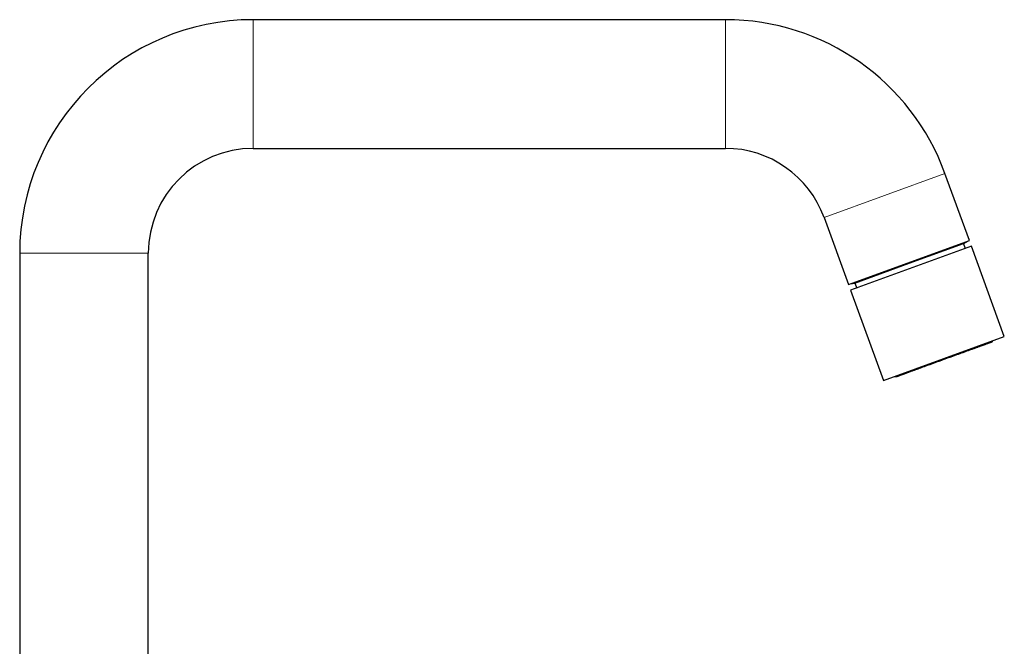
# Model space of a CAD drawing. Header units: millimetres. Extents: x 8 to 719, y 12 to 652.
# Tile 194 of 194: x 544 to 719, y 541 to 652. Entities that reach past the tile are written whole.
import ezdxf

# ---------------------------------------------------------------- set-up
doc = ezdxf.new("R2010")
doc.units = ezdxf.units.MM

msp = doc.modelspace()

# ---------------------------------------------------------------- linework, layer by layer
at = {"color": 7, "linetype": 'Continuous', "lineweight": 30}
for p, q in [((669.46, 651.8), (585.79, 651.8)), ((585.79, 629), (669.46, 629)), ((712.69, 612.67), (708.37, 624.56)), ((686.94, 616.76), (691.27, 604.88)), ((691.27, 604.88), (712.69, 612.67)), ((711.66, 612.14), (712.38, 612.56)), ((713.07, 611.65), (691.64, 603.85)), ((702.03, 608.64), (711.66, 612.14)), ((711.99, 611.25), (711.66, 612.14)), ((718.88, 595.67), (713.07, 611.65)), ((544.39, 610.4), (544.39, 515.55)), ((567.19, 501.5), (567.19, 610.4)), ((692.4, 605.13), (702.03, 608.64)), ((691.58, 604.99), (692.4, 605.13)), ((691.64, 603.85), (697.46, 587.87)), ((692.4, 605.13), (692.72, 604.24)), ((697.46, 587.87), (718.88, 595.67))]:
    msp.add_line(p, q, dxfattribs=at)
at = {"color": 252, "linetype": 'Continuous', "lineweight": 0}
for p, q in [((585.79, 629), (585.79, 651.8)), ((669.46, 629), (669.46, 651.8)), ((686.94, 616.76), (708.37, 624.56)), ((567.19, 610.4), (544.39, 610.4))]:
    msp.add_line(p, q, dxfattribs=at)
at = {"color": 7, "linetype": 'Continuous', "lineweight": 30}
for centre, radius, start, end in [((585.79, 610.4), 41.4, 90, 180), ((669.46, 610.4), 41.4, 20, 90), ((585.79, 610.4), 18.6, 90, 180), ((669.46, 610.4), 18.6, 20, 90)]:
    msp.add_arc(centre, radius, start, end, dxfattribs=at)
for points, knots in [([(708.22, 591.63), (708.32, 591.67), (708.53, 591.74), (708.84, 591.85), (709.14, 591.97), (709.45, 592.08), (709.75, 592.19), (710.05, 592.3), (710.34, 592.4), (710.62, 592.5), (710.89, 592.6), (711.17, 592.7), (711.44, 592.8), (711.72, 592.91), (712, 593.01), (712.27, 593.11), (712.54, 593.2), (712.8, 593.3), (713.05, 593.39), (713.29, 593.48), (713.52, 593.56), (713.74, 593.64), (713.96, 593.72), (714.17, 593.8), (714.38, 593.87), (714.59, 593.95), (714.78, 594.02), (714.97, 594.09), (715.15, 594.15), (715.32, 594.21), (715.47, 594.27), (715.62, 594.32), (715.75, 594.37), (715.88, 594.42), (715.99, 594.46), (716.1, 594.5), (716.21, 594.54), (716.3, 594.57), (716.38, 594.6), (716.45, 594.63), (716.51, 594.65), (716.55, 594.66), (716.59, 594.68), (716.61, 594.69), (716.63, 594.69), (716.63, 594.69), (716.63, 594.69)], [0, 0, 0, 0, 0.023351, 0.046658, 0.069954, 0.093268, 0.116635, 0.140021, 0.162015, 0.183984, 0.205954, 0.227952, 0.250004, 0.273365, 0.296676, 0.31997, 0.343277, 0.36663, 0.390009, 0.412, 0.433965, 0.455929, 0.477919, 0.499962, 0.523318, 0.546628, 0.569923, 0.593237, 0.616599, 0.639987, 0.661984, 0.683957, 0.70593, 0.727931, 0.749986, 0.773355, 0.796675, 0.819976, 0.84329, 0.866649, 0.890035, 0.912031, 0.933999, 0.955966, 0.977957, 1, 1, 1, 1]), ([(716.63, 594.69), (716.65, 594.7), (716.67, 594.71), (716.71, 594.73), (716.74, 594.75), (716.77, 594.77), (716.8, 594.8), (716.82, 594.84), (716.84, 594.87), (716.86, 594.9), (716.87, 594.92), (716.87, 594.94), (716.87, 594.94)], [0, 0, 0, 0, 0.140979, 0.258074, 0.351113, 0.422169, 0.558009, 0.697102, 0.77255, 0.863839, 0.971378, 1, 1, 1, 1]), ([(699.81, 588.57), (699.81, 588.57), (699.81, 588.57), (699.83, 588.58), (699.86, 588.59), (699.9, 588.6), (699.95, 588.62), (700.01, 588.64), (700.08, 588.67), (700.16, 588.7), (700.24, 588.73), (700.34, 588.76), (700.45, 588.8), (700.57, 588.85), (700.71, 588.9), (700.85, 588.95), (701, 589), (701.17, 589.06), (701.33, 589.12), (701.51, 589.19), (701.69, 589.25), (701.88, 589.32), (702.07, 589.39), (702.28, 589.47), (702.49, 589.55), (702.72, 589.63), (702.96, 589.72), (703.2, 589.8), (703.46, 589.9), (703.71, 589.99), (703.96, 590.08), (704.21, 590.17), (704.47, 590.27), (704.73, 590.36), (705.01, 590.46), (705.29, 590.56), (705.58, 590.67), (705.87, 590.78), (706.17, 590.88), (706.47, 590.99), (706.77, 591.1), (707.06, 591.21), (707.35, 591.31), (707.64, 591.42), (707.93, 591.52), (708.12, 591.6), (708.22, 591.63)], [0, 0, 0, 0, 0.023354, 0.046662, 0.069957, 0.093269, 0.11663, 0.140015, 0.16201, 0.183981, 0.205954, 0.227956, 0.250014, 0.27338, 0.296699, 0.32, 0.343316, 0.366678, 0.390066, 0.412063, 0.434033, 0.456001, 0.477994, 0.500038, 0.523392, 0.546699, 0.569991, 0.593298, 0.616654, 0.640032, 0.662021, 0.683985, 0.705952, 0.727947, 0.749996, 0.77336, 0.796674, 0.819972, 0.843284, 0.866642, 0.89004, 0.912048, 0.934021, 0.955987, 0.977971, 1, 1, 1, 1]), ([(699.47, 588.6), (699.47, 588.6), (699.48, 588.6), (699.5, 588.59), (699.52, 588.57), (699.55, 588.56), (699.58, 588.56), (699.6, 588.55), (699.63, 588.55), (699.67, 588.54), (699.71, 588.55), (699.76, 588.55), (699.79, 588.56), (699.81, 588.57)], [0, 0, 0, 0, 0.023937, 0.102022, 0.179883, 0.25765, 0.335346, 0.412987, 0.495939, 0.595883, 0.713261, 0.848036, 1, 1, 1, 1])]:
    msp.add_open_spline(points, degree=3, knots=knots, dxfattribs=at)
at = {"color": 252, "linetype": 'Continuous', "lineweight": 0}
msp.add_open_spline([(708.22, 591.63), (708.22, 591.63), (708.22, 591.63), (708.21, 591.65), (708.2, 591.68), (708.19, 591.72), (708.18, 591.75), (708.17, 591.77), (708.17, 591.77)], degree=3, knots=[0, 0, 0, 0, 0.1969273, 0.3939254, 0.5905585, 0.7867849, 0.9828504, 1, 1, 1, 1], dxfattribs=at)

doc.saveas('drawing.dxf')
